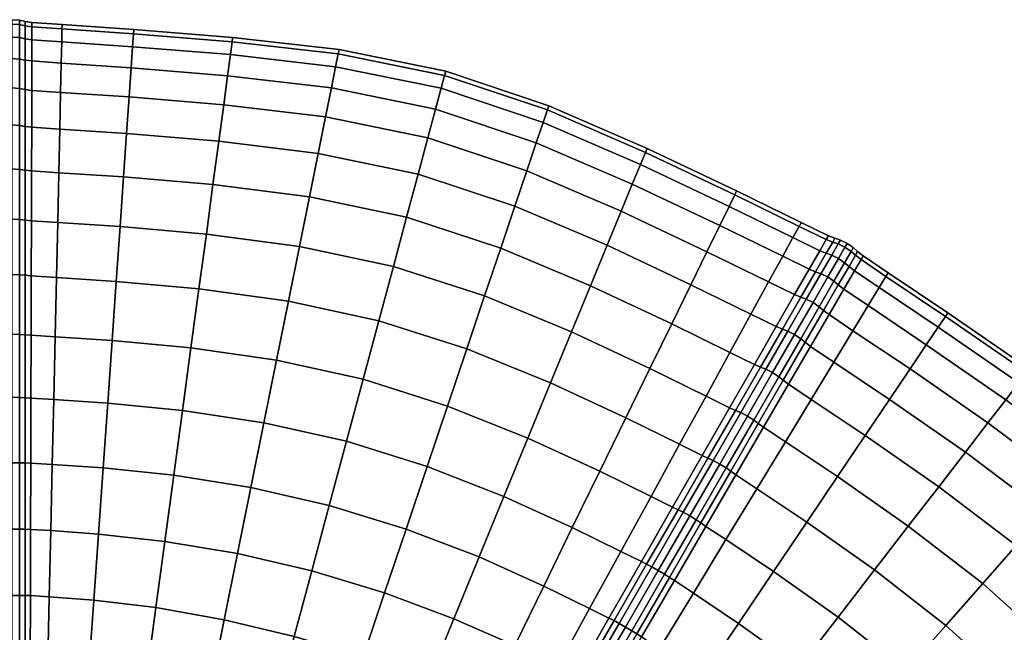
# Model space of a CAD drawing. Header units: centimetres. Extents: x -48.9 to 48.9, y -49 to 48.9.
# Tile 33 of 34: x 0.2 to 29, y 30.9 to 48.9. Entities that reach past the tile are written whole.
import ezdxf

# ---------------------------------------------------------------- set-up
doc = ezdxf.new("R2010")
doc.units = ezdxf.units.CM
doc.layers.add('Layer 01', color=18, linetype='Continuous', true_color=0x000000)

msp = doc.modelspace()

# ---------------------------------------------------------------- meshes
at = {"layer": 'Layer 01'}
mesh = msp.add_polyface(dxfattribs=at)
corners = [(3.431, 46.62, 7.574), (1.425, 46.755, 7.581), (1.444, 47.611, 9.322), (3.49, 47.472, 9.317), (1.458, 48.234, 11.16), (3.532, 48.092, 11.157), (3.532, 48.092, 18.843), (1.458, 48.234, 18.84), (1.444, 47.611, 20.678), (3.49, 47.472, 20.683), (1.425, 46.755, 22.419), (3.431, 46.62, 22.426), (0.385, 48.325, 18.847), (0.385, 47.7, 20.688), (0.585, 47.673, 20.68), (0.587, 48.297, 18.842), (0.385, 46.84, 22.432), (0.583, 46.814, 22.422), (0.385, 48.831, 15), (0.385, 48.704, 16.94), (0.588, 48.675, 16.937), (0.588, 48.802, 15), (1.466, 48.611, 16.936), (1.469, 48.738, 15), (0.385, 45.76, 24.049), (0.58, 45.736, 24.036), (0.385, 46.84, 7.568), (0.385, 47.7, 9.312), (0.585, 47.673, 9.32), (0.583, 46.814, 7.578), (0.385, 48.325, 11.153), (0.587, 48.297, 11.158), (0.385, 45.76, 5.951), (0.58, 45.736, 5.964), (1.402, 45.679, 5.967), (1.466, 48.611, 13.064), (0.588, 48.675, 13.063), (0.385, 48.704, 13.06), (0.218, 47.73, 9.299), (0.218, 48.357, 11.144), (0.218, 46.868, 7.552), (0, 46.884, 7.543), (0, 47.747, 9.292), (0, 48.374, 11.14), (0.218, 45.786, 5.932), (0, 45.8, 5.921), (0.218, 46.868, 22.448), (0.218, 45.786, 24.068), (0, 46.884, 22.457), (0, 45.8, 24.079), (0.218, 47.73, 20.701), (0.218, 48.357, 18.856), (0, 48.374, 18.86), (0, 47.747, 20.708), (0, 48.755, 13.053), (0.218, 48.737, 13.056), (0, 48.882, 15), (0.218, 48.864, 15), (0.218, 48.737, 16.944), (0, 48.755, 16.947)]
mesh.append_faces([[corners[k] for k in face] for face in [(0, 1, 2, 3), (3, 2, 4, 5), (6, 7, 8, 9), (9, 8, 10, 11), (12, 13, 14, 15), (13, 16, 17, 14), (14, 17, 10, 8), (15, 14, 8, 7), (18, 19, 20, 21), (19, 12, 15, 20), (20, 15, 7, 22), (21, 20, 22, 23), (16, 24, 25, 17), (26, 27, 28, 29), (27, 30, 31, 28), (28, 31, 4, 2), (29, 28, 2, 1), (32, 26, 29, 33), (33, 29, 1, 34), (23, 35, 36, 21), (35, 4, 31, 36), (36, 31, 30, 37), (21, 36, 37, 18), (30, 27, 38, 39), (27, 26, 40, 38), (38, 40, 41, 42), (39, 38, 42, 43), (26, 32, 44, 40), (40, 44, 45, 41), (24, 16, 46, 47), (47, 46, 48, 49), (16, 13, 50, 46), (13, 12, 51, 50), (50, 51, 52, 53), (46, 50, 53, 48), (43, 54, 55, 39), (54, 56, 57, 55), (55, 57, 18, 37), (39, 55, 37, 30), (12, 19, 58, 51), (19, 18, 57, 58), (58, 57, 56, 59), (51, 58, 59, 52)]])
mesh = msp.add_polyface(dxfattribs=at)
corners = [(6.393, 47.86, 11.136), (3.532, 48.092, 11.157), (3.558, 48.468, 13.062), (6.443, 48.235, 13.052), (1.458, 48.234, 11.16), (1.466, 48.611, 13.064), (1.469, 48.738, 15), (3.567, 48.594, 15), (6.46, 48.361, 15), (6.197, 46.391, 22.467), (3.431, 46.62, 22.426), (3.357, 45.548, 24.043), (6.054, 45.322, 24.094), (3.268, 44.277, 25.508), (5.884, 44.053, 25.568), (3.167, 42.826, 26.794), (5.69, 42.606, 26.863), (3.055, 41.221, 27.881), (5.474, 41.004, 27.959), (2.934, 39.489, 28.75), (5.241, 39.274, 28.836), (5.241, 39.274, 1.164), (2.934, 39.489, 1.25), (3.055, 41.221, 2.119), (5.474, 41.004, 2.041), (3.167, 42.826, 3.206), (5.69, 42.606, 3.137), (3.268, 44.277, 4.492), (5.884, 44.053, 4.432), (3.357, 45.548, 5.957), (6.054, 45.322, 5.906), (3.431, 46.62, 7.574), (6.197, 46.391, 7.533), (3.49, 47.472, 9.317), (6.311, 47.241, 9.287), (9.575, 48.006, 15), (6.443, 48.235, 16.948), (9.55, 47.88, 16.97), (6.393, 47.86, 18.864), (9.474, 47.504, 18.906), (6.311, 47.241, 20.713), (9.35, 46.885, 20.776), (9.179, 46.034, 22.548), (8.963, 44.964, 24.192), (8.708, 43.694, 25.681), (8.416, 42.246, 26.989), (8.093, 40.643, 28.094), (11.163, 41.661, 27.061), (10.737, 40.071, 28.171), (7.744, 38.912, 28.977), (7.744, 38.912, 1.023), (8.093, 40.643, 1.906), (10.737, 40.071, 1.829), (8.416, 42.246, 3.011), (11.163, 41.661, 2.939), (8.708, 43.694, 4.319), (11.548, 43.099, 4.253), (8.963, 44.964, 5.808), (9.179, 46.034, 7.452), (9.35, 46.885, 9.224), (9.474, 47.504, 11.094), (9.55, 47.88, 13.03), (3.532, 48.092, 18.843), (3.49, 47.472, 20.683), (3.558, 48.468, 16.938), (1.466, 48.611, 16.936), (1.458, 48.234, 18.84)]
mesh.append_faces([[corners[k] for k in face] for face in [(0, 1, 2, 3), (1, 4, 5, 2), (2, 5, 6, 7), (3, 2, 7, 8), (9, 10, 11, 12), (12, 11, 13, 14), (14, 13, 15, 16), (16, 15, 17, 18), (18, 17, 19, 20), (21, 22, 23, 24), (24, 23, 25, 26), (26, 25, 27, 28), (28, 27, 29, 30), (30, 29, 31, 32), (32, 31, 33, 34), (34, 33, 1, 0), (35, 8, 36, 37), (37, 36, 38, 39), (39, 38, 40, 41), (41, 40, 9, 42), (42, 9, 12, 43), (43, 12, 14, 44), (44, 14, 16, 45), (45, 16, 18, 46), (47, 45, 46, 48), (46, 18, 20, 49), (50, 21, 24, 51), (52, 51, 53, 54), (51, 24, 26, 53), (53, 26, 28, 55), (54, 53, 55, 56), (55, 28, 30, 57), (57, 30, 32, 58), (58, 32, 34, 59), (59, 34, 0, 60), (60, 0, 3, 61), (61, 3, 8, 35), (38, 62, 63, 40), (40, 63, 10, 9), (8, 7, 64, 36), (7, 6, 65, 64), (64, 65, 66, 62), (36, 64, 62, 38)]])
mesh = msp.add_polyface(dxfattribs=at)
corners = [(18.586, 45.112, 15), (15.711, 46.362, 15), (15.67, 46.24, 16.97), (18.537, 44.994, 16.948), (12.695, 47.378, 15), (12.661, 47.253, 16.983), (12.561, 46.88, 18.931), (15.547, 45.877, 18.906), (18.393, 44.645, 18.864), (15.346, 45.279, 20.776), (18.155, 44.068, 20.713), (12.397, 46.266, 20.813), (12.17, 45.421, 22.596), (15.068, 44.456, 22.548), (17.829, 43.274, 22.467), (14.719, 43.422, 24.192), (17.418, 42.277, 24.094), (11.886, 44.359, 24.25), (11.548, 43.099, 25.747), (14.306, 42.194, 25.681), (16.931, 41.093, 25.568), (13.834, 40.794, 26.989), (16.375, 39.743, 26.863), (11.163, 41.661, 27.061), (10.737, 40.071, 28.171), (13.313, 39.244, 28.094), (13.313, 39.244, 1.906), (10.737, 40.071, 1.829), (11.163, 41.661, 2.939), (13.834, 40.794, 3.011), (11.548, 43.099, 4.253), (14.306, 42.194, 4.319), (16.375, 39.743, 3.137), (16.931, 41.093, 4.432), (14.719, 43.422, 5.808), (17.418, 42.277, 5.906), (11.886, 44.359, 5.75), (12.17, 45.421, 7.404), (15.068, 44.456, 7.452), (17.829, 43.274, 7.533), (15.346, 45.279, 9.224), (18.155, 44.068, 9.287), (12.397, 46.266, 9.187), (12.561, 46.88, 11.069), (15.547, 45.877, 11.094), (18.393, 44.645, 11.136), (15.67, 46.24, 13.03), (18.537, 44.994, 13.052), (12.661, 47.253, 13.017), (9.575, 48.006, 15), (9.55, 47.88, 16.97), (9.474, 47.504, 18.906), (9.35, 46.885, 20.776), (9.179, 46.034, 22.548), (8.963, 44.964, 24.192), (8.708, 43.694, 25.681), (8.416, 42.246, 26.989), (8.708, 43.694, 4.319), (8.963, 44.964, 5.808), (9.179, 46.034, 7.452), (9.35, 46.885, 9.224), (9.474, 47.504, 11.094), (9.55, 47.88, 13.03)]
mesh.append_faces([[corners[k] for k in face] for face in [(0, 1, 2, 3), (1, 4, 5, 2), (2, 5, 6, 7), (3, 2, 7, 8), (8, 7, 9, 10), (7, 6, 11, 9), (9, 11, 12, 13), (10, 9, 13, 14), (14, 13, 15, 16), (13, 12, 17, 15), (15, 17, 18, 19), (16, 15, 19, 20), (20, 19, 21, 22), (19, 18, 23, 21), (21, 23, 24, 25), (26, 27, 28, 29), (29, 28, 30, 31), (32, 29, 31, 33), (33, 31, 34, 35), (31, 30, 36, 34), (34, 36, 37, 38), (35, 34, 38, 39), (39, 38, 40, 41), (38, 37, 42, 40), (40, 42, 43, 44), (41, 40, 44, 45), (45, 44, 46, 47), (44, 43, 48, 46), (46, 48, 4, 1), (47, 46, 1, 0), (4, 49, 50, 5), (5, 50, 51, 6), (6, 51, 52, 11), (11, 52, 53, 12), (12, 53, 54, 17), (17, 54, 55, 18), (18, 55, 56, 23), (30, 57, 58, 36), (36, 58, 59, 37), (37, 59, 60, 42), (42, 60, 61, 43), (43, 61, 62, 48), (48, 62, 49, 4)]])
mesh = msp.add_polyface(dxfattribs=at)
corners = [(3.431, 46.62, 22.426), (1.425, 46.755, 22.419), (1.402, 45.679, 24.033), (3.357, 45.548, 24.043), (1.374, 44.403, 25.493), (3.268, 44.277, 25.508), (1.341, 42.947, 26.775), (3.167, 42.826, 26.794), (1.305, 41.336, 27.856), (3.055, 41.221, 27.881), (1.267, 39.598, 28.717), (2.934, 39.489, 28.75), (2.934, 39.489, 1.25), (1.267, 39.598, 1.283), (1.305, 41.336, 2.144), (3.055, 41.221, 2.119), (1.341, 42.947, 3.225), (3.167, 42.826, 3.206), (1.374, 44.403, 4.507), (3.268, 44.277, 4.492), (1.402, 45.679, 5.967), (3.357, 45.548, 5.957), (1.425, 46.755, 7.581), (3.431, 46.62, 7.574), (0.385, 45.76, 24.049), (0.385, 44.478, 25.51), (0.576, 44.456, 25.496), (0.58, 45.736, 24.036), (0.583, 46.814, 22.422), (0.385, 44.478, 4.49), (0.385, 45.76, 5.951), (0.58, 45.736, 5.964), (0.576, 44.456, 4.504), (0.385, 41.399, 2.127), (0.385, 43.016, 3.208), (0.572, 42.997, 3.224), (0.568, 41.383, 2.144), (0.385, 41.399, 27.873), (0.385, 39.656, 28.732), (0.563, 39.642, 28.715), (0.568, 41.383, 27.856), (0.385, 39.656, 1.268), (0.563, 39.642, 1.285), (0.385, 43.016, 26.792), (0.572, 42.997, 26.776), (0.218, 44.501, 4.466), (0.218, 45.786, 5.932), (0, 44.514, 4.454), (0, 45.8, 5.921), (0.218, 43.036, 3.182), (0.218, 41.416, 2.099), (0, 41.425, 2.083), (0, 43.047, 3.167), (0.218, 41.416, 27.901), (0.218, 39.668, 28.763), (0, 41.425, 27.917), (0, 39.675, 28.779), (0.218, 39.668, 1.237), (0, 39.675, 1.221), (0.218, 43.036, 26.818), (0.218, 44.501, 25.534), (0, 44.514, 25.546), (0, 43.047, 26.833), (0.218, 45.786, 24.068), (0, 45.8, 24.079)]
mesh.append_faces([[corners[k] for k in face] for face in [(0, 1, 2, 3), (3, 2, 4, 5), (5, 4, 6, 7), (7, 6, 8, 9), (9, 8, 10, 11), (12, 13, 14, 15), (15, 14, 16, 17), (17, 16, 18, 19), (19, 18, 20, 21), (21, 20, 22, 23), (24, 25, 26, 27), (27, 26, 4, 2), (28, 27, 2, 1), (29, 30, 31, 32), (32, 31, 20, 18), (33, 34, 35, 36), (34, 29, 32, 35), (35, 32, 18, 16), (36, 35, 16, 14), (37, 38, 39, 40), (40, 39, 10, 8), (41, 33, 36, 42), (42, 36, 14, 13), (25, 43, 44, 26), (43, 37, 40, 44), (44, 40, 8, 6), (26, 44, 6, 4), (30, 29, 45, 46), (46, 45, 47, 48), (29, 34, 49, 45), (34, 33, 50, 49), (49, 50, 51, 52), (45, 49, 52, 47), (38, 37, 53, 54), (54, 53, 55, 56), (33, 41, 57, 50), (50, 57, 58, 51), (37, 43, 59, 53), (43, 25, 60, 59), (59, 60, 61, 62), (53, 59, 62, 55), (25, 24, 63, 60), (60, 63, 64, 61)]])
mesh = msp.add_polyface(dxfattribs=at)
corners = [(22.854, 42.501, 11.16), (20.987, 43.415, 11.157), (21.152, 43.754, 13.062), (23.036, 42.832, 13.064), (18.393, 44.645, 11.136), (18.537, 44.994, 13.052), (18.586, 45.112, 15), (21.208, 43.868, 15), (23.097, 42.943, 15), (21.152, 43.754, 16.938), (23.036, 42.832, 16.936), (18.537, 44.994, 16.948), (18.393, 44.645, 18.864), (20.987, 43.415, 18.843), (22.854, 42.501, 18.84), (20.714, 42.857, 20.683), (22.555, 41.955, 20.678), (18.155, 44.068, 20.713), (17.829, 43.274, 22.467), (20.339, 42.089, 22.426), (22.143, 41.204, 22.419), (22.143, 41.204, 7.581), (20.339, 42.089, 7.574), (20.714, 42.857, 9.317), (22.555, 41.955, 9.322), (17.829, 43.274, 7.533), (18.155, 44.068, 9.287), (19.867, 41.124, 24.043), (21.626, 40.26, 24.033), (17.418, 42.277, 24.094), (16.931, 41.093, 25.568), (19.308, 39.979, 25.508), (19.308, 39.979, 4.492), (16.931, 41.093, 4.432), (17.418, 42.277, 5.906), (19.867, 41.124, 5.957), (21.626, 40.26, 5.967), (23.33, 41.578, 9.32), (22.903, 40.834, 7.578), (23.64, 42.12, 11.158), (23.517, 41.502, 9.312), (23.087, 40.757, 7.568), (23.829, 42.448, 13.063), (23.892, 42.558, 15), (23.33, 41.578, 20.68), (23.64, 42.12, 18.842), (22.903, 40.834, 22.422), (23.087, 40.757, 22.432), (23.517, 41.502, 20.688), (22.366, 39.898, 24.036), (22.547, 39.821, 24.049), (22.366, 39.898, 5.964), (22.547, 39.821, 5.951), (23.829, 42.448, 16.937), (23.873, 41.35, 9.292), (23.442, 40.603, 7.543), (23.246, 40.698, 7.552), (23.676, 41.444, 9.299), (23.087, 40.757, 7.568), (23.517, 41.502, 9.312), (22.704, 39.761, 5.932), (22.547, 39.821, 5.951), (23.087, 40.757, 7.568), (22.9, 39.664, 24.079), (23.442, 40.603, 22.457), (23.246, 40.698, 22.448), (22.704, 39.761, 24.068), (23.087, 40.757, 22.432), (22.547, 39.821, 24.049), (23.873, 41.35, 20.708), (23.676, 41.444, 20.701), (23.517, 41.502, 20.688), (23.087, 40.757, 22.432)]
mesh.append_faces([[corners[k] for k in face] for face in [(0, 1, 2, 3), (1, 4, 5, 2), (2, 5, 6, 7), (3, 2, 7, 8), (8, 7, 9, 10), (7, 6, 11, 9), (9, 11, 12, 13), (10, 9, 13, 14), (14, 13, 15, 16), (13, 12, 17, 15), (15, 17, 18, 19), (16, 15, 19, 20), (21, 22, 23, 24), (22, 25, 26, 23), (23, 26, 4, 1), (24, 23, 1, 0), (20, 19, 27, 28), (19, 18, 29, 27), (27, 29, 30, 31), (32, 33, 34, 35), (35, 34, 25, 22), (36, 35, 22, 21), (21, 24, 37, 38), (24, 0, 39, 37), (38, 37, 40, 41), (42, 39, 0, 3), (43, 42, 3, 8), (14, 16, 44, 45), (16, 20, 46, 44), (44, 46, 47, 48), (20, 28, 49, 46), (46, 49, 50, 47), (36, 21, 38, 51), (51, 38, 41, 52), (8, 10, 53, 43), (10, 14, 45, 53), (54, 55, 56, 57), (57, 56, 58, 59), (56, 60, 61, 62), (63, 64, 65, 66), (66, 65, 67, 68), (64, 69, 70, 65), (65, 70, 71, 72)]])
mesh = msp.add_polyface(dxfattribs=at)
corners = [(23.33, 41.578, 9.32), (23.64, 42.12, 11.158), (23.829, 42.043, 11.153), (23.517, 41.502, 9.312), (24.083, 42.482, 15), (24.019, 42.371, 13.06), (23.829, 42.448, 13.063), (23.892, 42.558, 15), (23.64, 42.12, 18.842), (23.33, 41.578, 20.68), (23.517, 41.502, 20.688), (23.829, 42.043, 18.847), (24.496, 41.658, 18.847), (24.183, 41.117, 20.688), (24.343, 40.993, 20.68), (24.656, 41.533, 18.842), (25.056, 40.511, 20.678), (25.38, 41.043, 18.84), (25.641, 41.474, 15), (25.575, 41.366, 13.064), (24.847, 41.86, 13.063), (24.91, 41.97, 15), (25.38, 41.043, 11.16), (24.656, 41.533, 11.158), (24.496, 41.658, 11.153), (24.685, 41.987, 13.06), (24.749, 42.097, 15), (24.183, 41.117, 9.312), (24.343, 40.993, 9.32), (25.056, 40.511, 9.322), (24.685, 41.987, 16.94), (24.847, 41.86, 16.937), (25.575, 41.366, 16.936), (23.829, 42.448, 16.937), (24.019, 42.371, 16.94), (24.054, 41.227, 9.299), (24.367, 41.769, 11.144), (23.623, 40.48, 7.552), (23.442, 40.603, 7.543), (23.873, 41.35, 9.292), (24.187, 41.893, 11.14), (23.676, 41.444, 9.299), (23.99, 41.987, 11.144), (23.517, 41.502, 9.312), (23.829, 42.043, 11.153), (24.367, 41.769, 18.856), (24.054, 41.227, 20.701), (24.187, 41.893, 18.86), (23.873, 41.35, 20.708), (23.99, 41.987, 18.856), (23.676, 41.444, 20.701), (23.829, 42.043, 18.847), (23.517, 41.502, 20.688), (24.557, 42.098, 16.944), (24.621, 42.209, 15), (24.441, 42.333, 15), (24.377, 42.223, 16.947), (24.18, 42.316, 16.944), (24.243, 42.427, 15), (24.083, 42.482, 15), (24.019, 42.371, 16.94), (24.019, 42.371, 16.94), (23.829, 42.043, 18.847), (23.829, 42.043, 11.153), (24.019, 42.371, 13.06), (24.18, 42.316, 13.056), (24.019, 42.371, 13.06), (24.083, 42.482, 15), (24.377, 42.223, 13.053), (24.557, 42.098, 13.056)]
mesh.append_faces([[corners[k] for k in face] for face in [(0, 1, 2, 3), (4, 5, 6, 7), (5, 2, 1, 6), (8, 9, 10, 11), (12, 13, 14, 15), (15, 14, 16, 17), (18, 19, 20, 21), (19, 22, 23, 20), (20, 23, 24, 25), (21, 20, 25, 26), (27, 24, 23, 28), (28, 23, 22, 29), (26, 30, 31, 21), (30, 12, 15, 31), (31, 15, 17, 32), (21, 31, 32, 18), (33, 8, 11, 34), (7, 33, 34, 4), (24, 27, 35, 36), (35, 37, 38, 39), (36, 35, 39, 40), (40, 39, 41, 42), (42, 41, 43, 44), (13, 12, 45, 46), (46, 45, 47, 48), (48, 47, 49, 50), (50, 49, 51, 52), (12, 30, 53, 45), (30, 26, 54, 53), (53, 54, 55, 56), (45, 53, 56, 47), (47, 56, 57, 49), (56, 55, 58, 57), (57, 58, 59, 60), (49, 57, 61, 62), (63, 64, 65, 42), (66, 67, 58, 65), (65, 58, 55, 68), (42, 65, 68, 40), (40, 68, 69, 36), (68, 55, 54, 69), (69, 54, 26, 25), (36, 69, 25, 24)]])
mesh = msp.add_polyface(dxfattribs=at)
corners = [(28.411, 32.378, 26.989), (26.23, 34.053, 26.863), (25.243, 32.773, 27.959), (27.33, 31.151, 28.094), (24.176, 31.391, 28.836), (26.163, 29.827, 28.977), (23.048, 29.93, 29.48), (24.929, 28.427, 29.624), (28.077, 28.077, 29.056), (26.75, 26.75, 29.703), (23.649, 26.975, 30.021), (25.373, 25.373, 30.099), (25.373, 25.373, -0.099), (23.649, 26.975, -0.021), (24.929, 28.427, 0.376), (26.75, 26.75, 0.297), (26.163, 29.827, 1.023), (28.077, 28.077, 0.944), (23.048, 29.93, 0.52), (24.176, 31.391, 1.164), (25.243, 32.773, 2.041), (27.33, 31.151, 1.906), (26.23, 34.053, 3.137), (28.411, 32.378, 3.011), (27.122, 35.209, 25.568), (24.969, 36.711, 25.508), (24.156, 35.505, 26.794), (23.391, 37.767, 25.493), (22.635, 36.522, 26.775), (23.257, 34.171, 27.881), (22.285, 32.731, 1.25), (23.257, 34.171, 2.119), (27.386, 40.3, 15), (25.641, 41.474, 15), (25.575, 41.366, 16.936), (27.316, 40.195, 16.938), (25.38, 41.043, 18.84), (27.105, 39.883, 18.843), (25.056, 40.511, 20.678), (26.758, 39.367, 20.683), (24.612, 39.778, 22.419), (26.281, 38.658, 22.426), (28.562, 37.077, 22.467), (25.681, 37.768, 24.043), (27.904, 36.223, 24.094), (24.054, 38.859, 24.033), (22.285, 32.731, 28.75), (24.156, 35.505, 3.206), (22.635, 36.522, 3.225), (23.391, 37.767, 4.507), (24.969, 36.711, 4.492), (27.122, 35.209, 4.432), (25.681, 37.768, 5.957), (27.904, 36.223, 5.906), (24.054, 38.859, 5.967), (24.612, 39.778, 7.581), (26.281, 38.658, 7.574), (25.056, 40.511, 9.322), (26.758, 39.367, 9.317), (25.38, 41.043, 11.16), (27.105, 39.883, 11.157), (25.575, 41.366, 13.064), (27.316, 40.195, 13.062), (24.183, 41.117, 20.688), (23.753, 40.372, 22.432), (23.912, 40.251, 22.422), (24.343, 40.993, 20.68), (23.753, 40.372, 7.568), (24.183, 41.117, 9.312), (24.343, 40.993, 9.32), (23.912, 40.251, 7.578), (23.37, 39.319, 5.964), (23.213, 39.437, 24.049), (23.37, 39.319, 24.036), (23.623, 40.48, 7.552), (24.054, 41.227, 9.299), (24.054, 41.227, 20.701), (23.623, 40.48, 22.448), (23.873, 41.35, 20.708), (23.442, 40.603, 22.457)]
mesh.append_faces([[corners[k] for k in face] for face in [(0, 1, 2, 3), (3, 2, 4, 5), (5, 4, 6, 7), (8, 5, 7, 9), (9, 7, 10, 11), (12, 13, 14, 15), (15, 14, 16, 17), (14, 18, 19, 16), (16, 19, 20, 21), (21, 20, 22, 23), (24, 25, 26, 1), (25, 27, 28, 26), (1, 26, 29, 2), (19, 30, 31, 20), (32, 33, 34, 35), (35, 34, 36, 37), (37, 36, 38, 39), (39, 38, 40, 41), (42, 41, 43, 44), (41, 40, 45, 43), (43, 45, 27, 25), (44, 43, 25, 24), (2, 29, 46, 4), (20, 31, 47, 22), (47, 48, 49, 50), (22, 47, 50, 51), (51, 50, 52, 53), (50, 49, 54, 52), (52, 54, 55, 56), (56, 55, 57, 58), (58, 57, 59, 60), (60, 59, 61, 62), (62, 61, 33, 32), (63, 64, 65, 66), (66, 65, 40, 38), (67, 68, 69, 70), (70, 69, 57, 55), (71, 70, 55, 54), (64, 72, 73, 65), (65, 73, 45, 40), (68, 67, 74, 75), (64, 63, 76, 77), (77, 76, 78, 79)]])
mesh = msp.add_polyface(dxfattribs=at)
corners = [(19.308, 39.979, 25.508), (16.931, 41.093, 25.568), (16.375, 39.743, 26.863), (18.67, 38.672, 26.794), (15.761, 38.247, 27.959), (17.965, 37.226, 27.881), (15.098, 36.633, 28.836), (17.203, 35.665, 28.75), (14.397, 34.925, 29.48), (16.399, 34.015, 29.386), (18.702, 34.927, 28.717), (17.82, 33.317, 29.345), (15.565, 32.303, 29.777), (16.906, 31.648, 29.728), (13.669, 33.153, 29.878), (15.565, 32.303, 0.223), (13.669, 33.153, 0.122), (14.397, 34.925, 0.52), (16.399, 34.015, 0.614), (16.906, 31.648, 0.272), (17.82, 33.317, 0.655), (17.203, 35.665, 1.25), (18.702, 34.927, 1.283), (15.098, 36.633, 1.164), (15.761, 38.247, 2.041), (17.965, 37.226, 2.119), (16.375, 39.743, 3.137), (18.67, 38.672, 3.206), (16.931, 41.093, 4.432), (19.308, 39.979, 4.492), (13.834, 40.794, 26.989), (13.313, 39.244, 28.094), (12.749, 37.571, 28.977), (10.737, 40.071, 28.171), (10.277, 38.354, 29.056), (9.791, 36.541, 29.703), (12.154, 35.803, 29.624), (11.537, 33.968, 30.021), (9.287, 34.66, 30.099), (8.774, 32.745, 30.238), (10.908, 32.099, 30.164), (12.928, 31.346, 30.024), (12.928, 31.346, -0.024), (10.908, 32.099, -0.164), (11.537, 33.968, -0.021), (8.774, 32.745, -0.238), (9.287, 34.66, -0.099), (9.791, 36.541, 0.297), (12.154, 35.803, 0.376), (12.749, 37.571, 1.023), (10.277, 38.354, 0.944), (10.737, 40.071, 1.829), (13.313, 39.244, 1.906), (13.834, 40.794, 3.011), (8.093, 40.643, 28.094), (7.744, 38.912, 28.977), (7.375, 37.083, 29.624), (6.993, 35.186, 30.021), (6.603, 33.253, 30.164), (6.603, 33.253, -0.164), (6.993, 35.186, -0.021), (7.375, 37.083, 0.376), (7.744, 38.912, 1.023), (8.093, 40.643, 1.906), (18.419, 33.018, 0.661), (17.471, 31.366, 0.282), (18.574, 32.941, 0.642), (17.621, 31.289, 0.263), (17.471, 31.366, 29.718), (18.419, 33.018, 29.339)]
mesh.append_faces([[corners[k] for k in face] for face in [(0, 1, 2, 3), (3, 2, 4, 5), (5, 4, 6, 7), (7, 6, 8, 9), (10, 7, 9, 11), (11, 9, 12, 13), (9, 8, 14, 12), (15, 16, 17, 18), (19, 15, 18, 20), (20, 18, 21, 22), (18, 17, 23, 21), (21, 23, 24, 25), (25, 24, 26, 27), (27, 26, 28, 29), (2, 30, 31, 4), (4, 31, 32, 6), (31, 33, 34, 32), (32, 34, 35, 36), (6, 32, 36, 8), (8, 36, 37, 14), (36, 35, 38, 37), (37, 38, 39, 40), (14, 37, 40, 41), (42, 43, 44, 16), (43, 45, 46, 44), (44, 46, 47, 48), (16, 44, 48, 17), (17, 48, 49, 23), (48, 47, 50, 49), (49, 50, 51, 52), (23, 49, 52, 24), (24, 52, 53, 26), (33, 54, 55, 34), (34, 55, 56, 35), (35, 56, 57, 38), (38, 57, 58, 39), (45, 59, 60, 46), (46, 60, 61, 47), (47, 61, 62, 50), (50, 62, 63, 51), (19, 20, 64, 65), (65, 64, 66, 67), (11, 13, 68, 69)]])
mesh = msp.add_polyface(dxfattribs=at)
corners = [(21.012, 39.141, 25.493), (19.308, 39.979, 25.508), (18.67, 38.672, 26.794), (20.312, 37.864, 26.775), (17.965, 37.226, 27.881), (19.538, 36.451, 27.856), (19.538, 36.451, 2.144), (17.965, 37.226, 2.119), (18.67, 38.672, 3.206), (20.312, 37.864, 3.225), (19.308, 39.979, 4.492), (21.012, 39.141, 4.507), (21.626, 40.26, 24.033), (19.867, 41.124, 24.043), (19.867, 41.124, 5.957), (21.626, 40.26, 5.967), (21.729, 38.788, 25.496), (22.366, 39.898, 24.036), (21.906, 38.711, 25.51), (22.547, 39.821, 24.049), (21.003, 37.522, 26.776), (21.175, 37.445, 26.792), (21.729, 38.788, 4.504), (21.003, 37.522, 3.224), (21.906, 38.711, 4.49), (21.175, 37.445, 3.208), (22.366, 39.898, 5.964), (22.547, 39.821, 5.951), (22.572, 38.327, 4.49), (23.213, 39.437, 5.951), (23.37, 39.319, 5.964), (22.727, 38.212, 4.504), (23.753, 40.372, 7.568), (23.912, 40.251, 7.578), (24.054, 38.859, 5.967), (23.391, 37.767, 4.507), (21.841, 37.061, 3.208), (21.994, 36.95, 3.224), (22.572, 38.327, 25.51), (21.841, 37.061, 26.792), (21.994, 36.95, 26.776), (22.727, 38.212, 25.496), (22.635, 36.522, 26.775), (23.391, 37.767, 25.493), (23.213, 39.437, 24.049), (23.37, 39.319, 24.036), (24.054, 38.859, 24.033), (23.082, 39.543, 5.932), (23.623, 40.48, 7.552), (22.439, 38.43, 4.466), (22.257, 38.55, 4.454), (22.9, 39.664, 5.921), (23.442, 40.603, 7.543), (22.704, 39.761, 5.932), (23.246, 40.698, 7.552), (22.062, 38.648, 4.466), (21.906, 38.711, 4.49), (22.547, 39.821, 5.951), (21.707, 37.161, 3.182), (21.524, 37.28, 3.167), (21.329, 37.379, 3.182), (21.175, 37.445, 3.208), (21.906, 38.711, 4.49), (22.439, 38.43, 25.534), (21.707, 37.161, 26.818), (22.257, 38.55, 25.546), (21.524, 37.28, 26.833), (22.062, 38.648, 25.534), (21.329, 37.379, 26.818), (21.906, 38.711, 25.51), (21.175, 37.445, 26.792), (23.082, 39.543, 24.068), (23.753, 40.372, 22.432), (23.623, 40.48, 22.448), (23.442, 40.603, 22.457), (22.9, 39.664, 24.079), (22.704, 39.761, 24.068), (22.547, 39.821, 24.049), (21.906, 38.711, 25.51)]
mesh.append_faces([[corners[k] for k in face] for face in [(0, 1, 2, 3), (3, 2, 4, 5), (6, 7, 8, 9), (9, 8, 10, 11), (12, 13, 1, 0), (11, 10, 14, 15), (12, 0, 16, 17), (17, 16, 18, 19), (0, 3, 20, 16), (16, 20, 21, 18), (9, 11, 22, 23), (23, 22, 24, 25), (11, 15, 26, 22), (22, 26, 27, 24), (28, 29, 30, 31), (29, 32, 33, 30), (31, 30, 34, 35), (36, 28, 31, 37), (38, 39, 40, 41), (41, 40, 42, 43), (44, 38, 41, 45), (45, 41, 43, 46), (32, 29, 47, 48), (29, 28, 49, 47), (47, 49, 50, 51), (48, 47, 51, 52), (52, 51, 53, 54), (51, 50, 55, 53), (53, 55, 56, 57), (28, 36, 58, 49), (49, 58, 59, 50), (50, 59, 60, 55), (55, 60, 61, 62), (39, 38, 63, 64), (64, 63, 65, 66), (66, 65, 67, 68), (68, 67, 69, 70), (38, 44, 71, 63), (44, 72, 73, 71), (71, 73, 74, 75), (63, 71, 75, 65), (65, 75, 76, 67), (67, 76, 77, 78)]])
mesh = msp.add_polyface(dxfattribs=at)
corners = [(33.486, 29.388, 25.681), (31.55, 31.55, 25.747), (30.498, 30.498, 27.061), (32.378, 28.411, 26.989), (29.334, 29.334, 28.171), (31.151, 27.33, 28.094), (34.053, 26.23, 26.863), (32.773, 25.243, 27.959), (28.077, 28.077, 29.056), (29.827, 26.163, 28.977), (29.827, 26.163, 1.023), (28.077, 28.077, 0.944), (29.334, 29.334, 1.829), (31.151, 27.33, 1.906), (32.773, 25.243, 2.041), (32.378, 28.411, 3.011), (34.053, 26.23, 3.137), (30.498, 30.498, 2.939), (31.55, 31.55, 4.253), (33.486, 29.388, 4.319), (32.295, 36.787, 15), (29.775, 38.652, 15), (29.698, 38.551, 16.948), (32.21, 36.69, 16.97), (29.467, 38.251, 18.864), (31.957, 36.403, 18.906), (29.086, 37.757, 20.713), (31.54, 35.929, 20.776), (28.562, 37.077, 22.467), (30.966, 35.277, 22.548), (33.869, 33.869, 20.813), (33.25, 33.25, 22.596), (30.245, 34.458, 24.192), (32.473, 32.473, 24.25), (27.904, 36.223, 24.094), (27.122, 35.209, 25.568), (29.388, 33.486, 25.681), (28.411, 32.378, 26.989), (26.23, 34.053, 26.863), (27.33, 31.151, 28.094), (26.163, 29.827, 28.977), (26.163, 29.827, 1.023), (27.33, 31.151, 1.906), (28.411, 32.378, 3.011), (26.23, 34.053, 3.137), (27.122, 35.209, 4.432), (29.388, 33.486, 4.319), (30.245, 34.458, 5.808), (32.473, 32.473, 5.75), (27.904, 36.223, 5.906), (28.562, 37.077, 7.533), (30.966, 35.277, 7.452), (33.25, 33.25, 7.404), (31.54, 35.929, 9.224), (33.869, 33.869, 9.187), (29.086, 37.757, 9.287), (29.467, 38.251, 11.136), (31.957, 36.403, 11.094), (29.698, 38.551, 13.052), (32.21, 36.69, 13.03), (27.386, 40.3, 15), (27.316, 40.195, 16.938), (27.105, 39.883, 18.843), (26.758, 39.367, 20.683), (26.281, 38.658, 22.426), (25.681, 37.768, 5.957), (26.281, 38.658, 7.574), (26.758, 39.367, 9.317), (27.105, 39.883, 11.157), (27.316, 40.195, 13.062)]
mesh.append_faces([[corners[k] for k in face] for face in [(0, 1, 2, 3), (3, 2, 4, 5), (6, 3, 5, 7), (5, 4, 8, 9), (10, 11, 12, 13), (14, 13, 15, 16), (13, 12, 17, 15), (15, 17, 18, 19), (20, 21, 22, 23), (23, 22, 24, 25), (25, 24, 26, 27), (27, 26, 28, 29), (30, 27, 29, 31), (31, 29, 32, 33), (29, 28, 34, 32), (32, 34, 35, 36), (33, 32, 36, 1), (1, 36, 37, 2), (36, 35, 38, 37), (2, 37, 39, 4), (4, 39, 40, 8), (11, 41, 42, 12), (12, 42, 43, 17), (43, 44, 45, 46), (17, 43, 46, 18), (18, 46, 47, 48), (46, 45, 49, 47), (47, 49, 50, 51), (48, 47, 51, 52), (52, 51, 53, 54), (51, 50, 55, 53), (53, 55, 56, 57), (57, 56, 58, 59), (59, 58, 21, 20), (21, 60, 61, 22), (22, 61, 62, 24), (24, 62, 63, 26), (26, 63, 64, 28), (49, 65, 66, 50), (50, 66, 67, 55), (55, 67, 68, 56), (56, 68, 69, 58), (58, 69, 60, 21)]])
mesh = msp.add_polyface(dxfattribs=at)
corners = [(2.934, 39.489, 28.75), (1.267, 39.598, 28.717), (1.226, 37.763, 29.345), (2.806, 37.657, 29.386), (5.241, 39.274, 28.836), (4.995, 37.444, 29.48), (2.672, 35.758, 29.777), (4.738, 35.546, 29.878), (1.183, 35.861, 29.728), (1.139, 33.925, 29.86), (2.535, 33.822, 29.917), (4.477, 33.611, 30.024), (4.477, 33.611, -0.024), (2.535, 33.822, 0.083), (2.672, 35.758, 0.223), (4.738, 35.546, 0.122), (1.139, 33.925, 0.14), (1.183, 35.861, 0.272), (1.226, 37.763, 0.655), (2.806, 37.657, 0.614), (4.995, 37.444, 0.52), (2.934, 39.489, 1.25), (5.241, 39.274, 1.164), (1.267, 39.598, 1.283), (7.744, 38.912, 28.977), (7.375, 37.083, 29.624), (6.993, 35.186, 30.021), (6.603, 33.253, 30.164), (6.603, 33.253, -0.164), (6.993, 35.186, -0.021), (7.375, 37.083, 0.376), (7.744, 38.912, 1.023), (0.385, 37.815, 29.358), (0.385, 35.908, 29.737), (0.552, 35.899, 29.718), (0.558, 37.804, 29.339), (0.385, 33.967, 29.864), (0.547, 33.962, 29.846), (0.385, 39.656, 28.732), (0.563, 39.642, 28.715), (0.385, 37.815, 0.642), (0.385, 39.656, 1.268), (0.563, 39.642, 1.285), (0.558, 37.804, 0.661), (0.385, 33.967, 0.136), (0.385, 35.908, 0.263), (0.552, 35.899, 0.282), (0.547, 33.962, 0.154), (0.385, 32.027, 29.737), (0.218, 33.968, 29.897), (0.218, 32.023, 29.769), (0.218, 35.912, 29.769), (0.218, 37.823, 29.389), (0, 37.828, 29.407), (0, 35.914, 29.787), (0, 33.968, 29.915), (0.218, 39.668, 28.763), (0, 39.675, 28.779), (0.218, 37.823, 0.611), (0.218, 39.668, 1.237), (0, 37.828, 0.593), (0, 39.675, 1.221), (0.218, 35.912, 0.231), (0.218, 33.968, 0.103), (0, 33.968, 0.085), (0, 35.914, 0.213)]
mesh.append_faces([[corners[k] for k in face] for face in [(0, 1, 2, 3), (4, 0, 3, 5), (5, 3, 6, 7), (3, 2, 8, 6), (6, 8, 9, 10), (7, 6, 10, 11), (12, 13, 14, 15), (13, 16, 17, 14), (14, 17, 18, 19), (15, 14, 19, 20), (20, 19, 21, 22), (19, 18, 23, 21), (24, 4, 5, 25), (25, 5, 7, 26), (26, 7, 11, 27), (28, 12, 15, 29), (29, 15, 20, 30), (30, 20, 22, 31), (32, 33, 34, 35), (33, 36, 37, 34), (34, 37, 9, 8), (35, 34, 8, 2), (38, 32, 35, 39), (39, 35, 2, 1), (40, 41, 42, 43), (43, 42, 23, 18), (44, 45, 46, 47), (45, 40, 43, 46), (46, 43, 18, 17), (47, 46, 17, 16), (48, 36, 49, 50), (36, 33, 51, 49), (33, 32, 52, 51), (51, 52, 53, 54), (49, 51, 54, 55), (32, 38, 56, 52), (52, 56, 57, 53), (41, 40, 58, 59), (59, 58, 60, 61), (40, 45, 62, 58), (45, 44, 63, 62), (62, 63, 64, 65), (58, 62, 65, 60)]])
mesh = msp.add_polyface(dxfattribs=at)
corners = [(24.156, 35.505, 26.794), (22.635, 36.522, 26.775), (21.799, 35.145, 27.856), (23.257, 34.171, 27.881), (19.538, 36.451, 27.856), (17.965, 37.226, 27.881), (17.203, 35.665, 28.75), (18.702, 34.927, 28.717), (22.285, 32.731, 1.25), (20.896, 33.66, 1.283), (21.799, 35.145, 2.144), (23.257, 34.171, 2.119), (18.702, 34.927, 1.283), (17.203, 35.665, 1.25), (17.965, 37.226, 2.119), (19.538, 36.451, 2.144), (20.896, 33.66, 28.717), (22.285, 32.731, 28.75), (22.635, 36.522, 3.225), (24.156, 35.505, 3.206), (20.312, 37.864, 26.775), (20.2, 36.122, 27.856), (21.003, 37.522, 26.776), (20.367, 36.045, 27.873), (21.175, 37.445, 26.792), (17.82, 33.317, 0.655), (19.334, 34.612, 1.285), (18.419, 33.018, 0.661), (20.2, 36.122, 2.144), (20.367, 36.045, 2.127), (19.495, 34.535, 1.268), (18.574, 32.941, 0.642), (19.334, 34.612, 28.715), (17.82, 33.317, 29.345), (18.419, 33.018, 29.339), (18.574, 32.941, 29.358), (19.495, 34.535, 28.732), (20.312, 37.864, 3.225), (21.003, 37.522, 3.224), (21.175, 37.445, 3.208), (21.033, 35.661, 2.127), (21.841, 37.061, 3.208), (21.994, 36.95, 3.224), (21.183, 35.555, 2.144), (22.727, 38.212, 4.504), (23.391, 37.767, 4.507), (21.841, 37.061, 26.792), (21.033, 35.661, 27.873), (21.183, 35.555, 27.856), (21.994, 36.95, 26.776), (20.161, 34.15, 1.268), (20.308, 34.049, 1.285), (20.161, 34.15, 28.732), (20.308, 34.049, 28.715), (20.897, 35.758, 2.099), (21.707, 37.161, 3.182), (20.712, 35.875, 2.083), (21.524, 37.28, 3.167), (20.519, 35.976, 2.099), (21.329, 37.379, 3.182), (20.367, 36.045, 2.127), (21.175, 37.445, 3.208), (20.897, 35.758, 27.901), (20.023, 34.245, 28.763), (20.712, 35.875, 27.917), (19.838, 34.36, 28.779), (20.519, 35.976, 27.901), (19.645, 34.463, 28.763), (20.367, 36.045, 27.873), (19.495, 34.535, 28.732), (20.023, 34.245, 1.237), (19.838, 34.36, 1.221), (19.645, 34.463, 1.237), (19.495, 34.535, 1.268), (20.367, 36.045, 2.127), (21.707, 37.161, 26.818), (21.524, 37.28, 26.833), (21.329, 37.379, 26.818), (21.175, 37.445, 26.792), (20.367, 36.045, 27.873)]
mesh.append_faces([[corners[k] for k in face] for face in [(0, 1, 2, 3), (4, 5, 6, 7), (8, 9, 10, 11), (12, 13, 14, 15), (3, 2, 16, 17), (11, 10, 18, 19), (20, 4, 21, 22), (22, 21, 23, 24), (25, 12, 26, 27), (12, 15, 28, 26), (26, 28, 29, 30), (27, 26, 30, 31), (4, 7, 32, 21), (7, 33, 34, 32), (32, 34, 35, 36), (21, 32, 36, 23), (15, 37, 38, 28), (28, 38, 39, 29), (40, 41, 42, 43), (42, 44, 45, 18), (43, 42, 18, 10), (46, 47, 48, 49), (49, 48, 2, 1), (50, 40, 43, 51), (51, 43, 10, 9), (47, 52, 53, 48), (48, 53, 16, 2), (41, 40, 54, 55), (55, 54, 56, 57), (57, 56, 58, 59), (59, 58, 60, 61), (52, 47, 62, 63), (63, 62, 64, 65), (65, 64, 66, 67), (67, 66, 68, 69), (40, 50, 70, 54), (54, 70, 71, 56), (56, 71, 72, 58), (58, 72, 73, 74), (47, 46, 75, 62), (62, 75, 76, 64), (64, 76, 77, 66), (66, 77, 78, 79)]])
mesh = msp.add_polyface(dxfattribs=at)
corners = [(24.929, 28.427, 29.624), (23.048, 29.93, 29.48), (21.877, 28.414, 29.878), (23.649, 26.975, 30.021), (20.682, 26.869, 30.024), (22.345, 25.496, 30.164), (22.345, 25.496, -0.164), (20.682, 26.869, -0.024), (21.877, 28.414, 0.122), (23.649, 26.975, -0.021), (23.048, 29.93, 0.52), (24.929, 28.427, 0.376), (21.258, 31.209, 0.614), (22.285, 32.731, 1.25), (24.176, 31.391, 1.164), (19.943, 32.091, 0.655), (20.896, 33.66, 1.283), (22.285, 32.731, 28.75), (20.896, 33.66, 28.717), (19.943, 32.091, 29.345), (21.258, 31.209, 29.386), (24.176, 31.391, 28.836), (20.193, 29.631, 29.777), (18.955, 30.465, 29.728), (17.949, 28.811, 29.86), (19.107, 28.023, 29.917), (18.019, 26.413, 29.802), (19.485, 25.321, 29.912), (19.485, 25.321, 0.088), (18.019, 26.413, 0.198), (19.107, 28.023, 0.083), (20.193, 29.631, 0.223), (17.949, 28.811, 0.14), (18.955, 30.465, 0.272), (19.24, 32.556, 29.358), (18.287, 30.905, 29.737), (18.428, 30.814, 29.718), (19.385, 32.46, 29.339), (17.455, 29.139, 29.846), (19.24, 32.556, 0.642), (20.161, 34.15, 1.268), (20.308, 34.049, 1.285), (19.385, 32.46, 0.661), (20.161, 34.15, 28.732), (20.308, 34.049, 28.715), (18.287, 30.905, 0.263), (18.428, 30.814, 0.282), (17.455, 29.139, 0.154), (19.1, 32.647, 29.389), (18.145, 30.992, 29.769), (18.914, 32.76, 29.407), (17.957, 31.103, 29.787), (18.723, 32.865, 29.389), (17.767, 31.21, 29.769), (20.023, 34.245, 28.763), (19.838, 34.36, 28.779), (19.645, 34.463, 28.763), (19.495, 34.535, 28.732), (18.574, 32.941, 29.358), (19.1, 32.647, 0.611), (20.023, 34.245, 1.237), (18.914, 32.76, 0.593), (19.838, 34.36, 1.221), (18.723, 32.865, 0.611), (19.645, 34.463, 1.237), (18.574, 32.941, 0.642), (19.495, 34.535, 1.268), (18.145, 30.992, 0.231), (17.957, 31.103, 0.213), (17.767, 31.21, 0.231)]
mesh.append_faces([[corners[k] for k in face] for face in [(0, 1, 2, 3), (3, 2, 4, 5), (6, 7, 8, 9), (9, 8, 10, 11), (10, 12, 13, 14), (12, 15, 16, 13), (17, 18, 19, 20), (21, 17, 20, 1), (1, 20, 22, 2), (20, 19, 23, 22), (22, 23, 24, 25), (2, 22, 25, 4), (4, 25, 26, 27), (28, 29, 30, 7), (7, 30, 31, 8), (30, 32, 33, 31), (31, 33, 15, 12), (8, 31, 12, 10), (34, 35, 36, 37), (36, 38, 24, 23), (37, 36, 23, 19), (39, 40, 41, 42), (42, 41, 16, 15), (43, 34, 37, 44), (44, 37, 19, 18), (45, 39, 42, 46), (46, 42, 15, 33), (47, 46, 33, 32), (35, 34, 48, 49), (49, 48, 50, 51), (51, 50, 52, 53), (34, 43, 54, 48), (48, 54, 55, 50), (50, 55, 56, 52), (52, 56, 57, 58), (40, 39, 59, 60), (60, 59, 61, 62), (62, 61, 63, 64), (64, 63, 65, 66), (39, 45, 67, 59), (59, 67, 68, 61), (61, 68, 69, 63)]])
mesh = msp.add_polyface(dxfattribs=at)
corners = [(4.477, 33.611, 30.024), (2.535, 33.822, 29.917), (2.398, 31.884, 29.802), (4.214, 31.671, 29.912), (1.139, 33.925, 29.86), (1.095, 31.988, 29.737), (1.051, 30.082, 29.363), (2.262, 29.975, 29.434), (3.956, 29.76, 29.546), (2.13, 28.128, 28.819), (3.705, 27.91, 28.93), (1.007, 28.241, 28.744), (2.13, 28.128, 1.181), (1.007, 28.241, 1.256), (1.051, 30.082, 0.637), (2.262, 29.975, 0.566), (3.705, 27.91, 1.07), (3.956, 29.76, 0.454), (2.398, 31.884, 0.198), (4.214, 31.671, 0.088), (1.095, 31.988, 0.263), (1.139, 33.925, 0.14), (2.535, 33.822, 0.083), (4.477, 33.611, -0.024), (6.603, 33.253, 30.164), (6.212, 31.316, 30.047), (5.828, 29.409, 29.673), (8.26, 30.828, 30.116), (7.755, 28.942, 29.736), (5.456, 27.565, 29.047), (5.456, 27.565, 0.953), (5.828, 29.409, 0.327), (6.212, 31.316, -0.047), (6.603, 33.253, -0.164), (0.384, 30.12, 0.641), (0.385, 32.027, 0.263), (0.541, 32.025, 0.28), (0.535, 30.12, 0.658), (0.385, 33.967, 0.136), (0.547, 33.962, 0.154), (0.384, 28.277, 1.264), (0.529, 28.279, 1.279), (0.385, 33.967, 29.864), (0.385, 32.027, 29.737), (0.541, 32.025, 29.72), (0.547, 33.962, 29.846), (0.384, 30.12, 29.359), (0.535, 30.12, 29.342), (0.384, 28.277, 28.736), (0.529, 28.279, 28.721), (0.218, 30.111, 29.39), (0.218, 28.265, 28.766), (0, 30.107, 29.408), (0, 28.258, 28.783), (0.218, 32.023, 29.769), (0.218, 33.968, 29.897), (0, 33.968, 29.915), (0, 32.021, 29.787), (0.218, 32.023, 0.231), (0.218, 33.968, 0.103), (0.218, 30.111, 0.61), (0, 30.107, 0.592), (0, 32.021, 0.213), (0, 33.968, 0.085), (0.218, 28.265, 1.234), (0, 28.258, 1.217)]
mesh.append_faces([[corners[k] for k in face] for face in [(0, 1, 2, 3), (1, 4, 5, 2), (2, 5, 6, 7), (3, 2, 7, 8), (8, 7, 9, 10), (7, 6, 11, 9), (12, 13, 14, 15), (16, 12, 15, 17), (17, 15, 18, 19), (15, 14, 20, 18), (18, 20, 21, 22), (19, 18, 22, 23), (24, 0, 3, 25), (25, 3, 8, 26), (27, 25, 26, 28), (26, 8, 10, 29), (30, 16, 17, 31), (31, 17, 19, 32), (32, 19, 23, 33), (34, 35, 36, 37), (35, 38, 39, 36), (36, 39, 21, 20), (37, 36, 20, 14), (40, 34, 37, 41), (41, 37, 14, 13), (42, 43, 44, 45), (43, 46, 47, 44), (44, 47, 6, 5), (45, 44, 5, 4), (46, 48, 49, 47), (47, 49, 11, 6), (48, 46, 50, 51), (51, 50, 52, 53), (46, 43, 54, 50), (54, 55, 56, 57), (50, 54, 57, 52), (38, 35, 58, 59), (35, 34, 60, 58), (58, 60, 61, 62), (59, 58, 62, 63), (34, 40, 64, 60), (60, 64, 65, 61)]])
mesh = msp.add_polyface(dxfattribs=at)
corners = [(15.565, 32.303, 29.777), (13.669, 33.153, 29.878), (12.928, 31.346, 30.024), (14.716, 30.559, 29.917), (16.906, 31.648, 29.728), (15.976, 29.95, 29.86), (15.976, 29.95, 0.14), (14.716, 30.559, 0.083), (15.565, 32.303, 0.223), (16.906, 31.648, 0.272), (12.928, 31.346, -0.024), (13.669, 33.153, 0.122), (13.865, 28.811, 29.802), (15.046, 28.25, 29.737), (12.186, 29.535, 29.912), (13.865, 28.811, 0.198), (12.186, 29.535, 0.088), (15.046, 28.25, 0.263), (10.908, 32.099, 30.164), (10.278, 30.227, 30.047), (8.774, 32.745, 30.238), (8.26, 30.828, 30.116), (7.755, 28.942, 29.736), (9.658, 28.383, 29.673), (11.454, 27.75, 29.546), (11.454, 27.75, 0.454), (9.658, 28.383, 0.327), (10.278, 30.227, -0.047), (7.755, 28.942, 0.264), (8.26, 30.828, -0.116), (8.774, 32.745, -0.238), (10.908, 32.099, -0.164), (6.603, 33.253, 30.164), (6.212, 31.316, 30.047), (5.828, 29.409, 0.327), (6.212, 31.316, -0.047), (6.603, 33.253, -0.164), (16.508, 29.685, 0.154), (15.544, 28.005, 0.28), (16.651, 29.609, 0.136), (15.68, 27.929, 0.263), (17.471, 31.366, 0.282), (17.621, 31.289, 0.263), (16.508, 29.685, 29.846), (17.471, 31.366, 29.718), (16.651, 29.609, 29.864), (17.621, 31.289, 29.737), (18.419, 33.018, 29.339), (18.574, 32.941, 29.358), (15.544, 28.005, 29.72), (15.68, 27.929, 29.737), (18.287, 30.905, 29.737), (17.317, 29.224, 29.864), (17.455, 29.139, 29.846), (18.428, 30.814, 29.718), (17.317, 29.224, 0.136), (18.287, 30.905, 0.263), (18.428, 30.814, 0.282), (17.455, 29.139, 0.154), (16.01, 27.731, 29.787), (16.984, 29.417, 29.915), (16.795, 29.526, 29.897), (15.823, 27.842, 29.769), (16.651, 29.609, 29.864), (15.68, 27.929, 29.737), (18.145, 30.992, 29.769), (17.172, 29.308, 29.897), (17.957, 31.103, 29.787), (17.767, 31.21, 29.769), (18.723, 32.865, 29.389), (18.574, 32.941, 29.358), (17.621, 31.289, 29.737), (17.621, 31.289, 29.737), (16.651, 29.609, 29.864), (17.172, 29.308, 0.103), (18.145, 30.992, 0.231), (16.984, 29.417, 0.085), (17.957, 31.103, 0.213), (16.795, 29.526, 0.103), (17.767, 31.21, 0.231), (16.651, 29.609, 0.136), (17.621, 31.289, 0.263), (18.723, 32.865, 0.611), (17.621, 31.289, 0.263), (18.574, 32.941, 0.642), (15.823, 27.842, 0.231), (15.68, 27.929, 0.263), (16.651, 29.609, 0.136)]
mesh.append_faces([[corners[k] for k in face] for face in [(0, 1, 2, 3), (4, 0, 3, 5), (6, 7, 8, 9), (7, 10, 11, 8), (5, 3, 12, 13), (3, 2, 14, 12), (15, 16, 10, 7), (17, 15, 7, 6), (2, 18, 19, 14), (18, 20, 21, 19), (19, 21, 22, 23), (14, 19, 23, 24), (25, 26, 27, 16), (26, 28, 29, 27), (27, 29, 30, 31), (16, 27, 31, 10), (20, 32, 33, 21), (28, 34, 35, 29), (29, 35, 36, 30), (17, 6, 37, 38), (38, 37, 39, 40), (6, 9, 41, 37), (37, 41, 42, 39), (4, 5, 43, 44), (44, 43, 45, 46), (47, 44, 46, 48), (5, 13, 49, 43), (43, 49, 50, 45), (51, 52, 53, 54), (55, 56, 57, 58), (59, 60, 61, 62), (62, 61, 63, 64), (52, 51, 65, 66), (66, 65, 67, 60), (60, 67, 68, 61), (68, 69, 70, 71), (61, 68, 72, 73), (56, 55, 74, 75), (75, 74, 76, 77), (77, 76, 78, 79), (79, 78, 80, 81), (82, 79, 83, 84), (78, 85, 86, 87)]])

doc.saveas('drawing.dxf')
